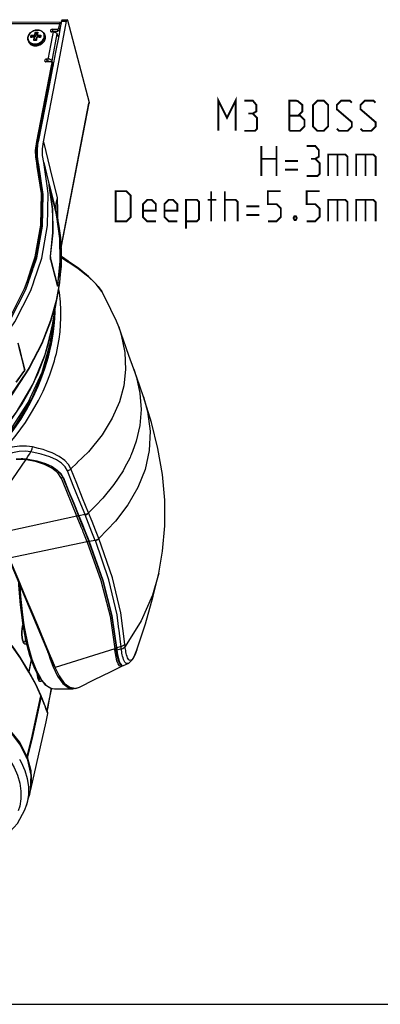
# Model space of a CAD drawing. Extents: x 0 to 420, y 0 to 297.
# Tile 22 of 42: x 243 to 281, y 0 to 104. Entities that reach past the tile are written whole.
import ezdxf

# ---------------------------------------------------------------- set-up
doc = ezdxf.new("R2010")
doc.units = 0
doc.header["$LTSCALE"] = 23.1
doc.layers.get('0').update_dxf_attribs({"linetype": 'CONTINUOUS'})
doc.layers.add('02___PRT_ALL_AXES', color=7, linetype='CONTINUOUS')

msp = doc.modelspace()

# ---------------------------------------------------------------- linework, layer by layer
at = {"color": 7, "linetype": 'CONTINUOUS'}
for p, q in [((247.139, 104.362), (247.681, 104.362)), ((246.954, 104.082), (240.059, 104.087)), ((246.873, 103.931), (240.179, 103.935)), ((246.089, 103.355), (246.593, 103.354)), ((246.17, 103.156), (246.089, 103.355)), ((246.591, 98.922), (247.613, 104.21)), ((246.593, 103.354), (246.674, 103.156)), ((246.789, 103.498), (246.873, 103.931)), ((246.789, 103.498), (246.87, 103.3)), ((246.953, 103.732), (246.87, 103.3)), ((246.9, 104.026), (246.873, 103.931)), ((246.978, 103.727), (246.894, 103.295)), ((246.974, 104.074), (246.954, 104.082)), ((247.009, 104.02), (246.974, 104.074)), ((247.033, 104.016), (246.978, 103.727)), ((247.043, 104.065), (247.033, 104.016)), ((247.071, 104.211), (247.043, 104.065)), ((247.071, 104.211), (247.613, 104.21)), ((247.72, 104.301), (249.987, 95.571)), ((243.847, 102.711), (243.919, 102.533)), ((243.919, 102.533), (243.911, 102.493)), ((244.306, 102.532), (243.919, 102.533)), ((244.116, 102.5), (244.181, 102.5)), ((244.161, 102.731), (244.225, 102.731)), ((244.17, 102.445), (244.181, 102.5)), ((244.181, 102.5), (244.261, 102.302)), ((244.236, 102.786), (244.225, 102.731)), ((244.225, 102.731), (244.306, 102.532)), ((244.261, 102.302), (244.232, 102.151)), ((244.297, 103.043), (244.37, 102.864)), ((244.37, 102.864), (244.306, 102.532)), ((244.521, 102.864), (244.37, 102.864)), ((244.439, 102.445), (244.449, 102.5)), ((244.513, 102.5), (244.449, 102.5)), ((244.505, 102.786), (244.494, 102.731)), ((244.494, 102.731), (244.574, 102.532)), ((244.558, 102.731), (244.494, 102.731)), ((244.514, 103.268), (244.524, 103.269)), ((244.853, 102.532), (244.574, 102.532)), ((245.168, 102.223), (245.225, 102.328)), ((245.301, 102.706), (245.301, 102.706)), ((245.334, 102.594), (245.329, 102.615)), ((246.032, 102.187), (246.202, 103.066)), ((246.17, 103.066), (246.034, 103.066)), ((246.092, 103.141), (246.098, 103.127)), ((246.094, 103.142), (246.17, 103.156)), ((246.098, 103.127), (246.11, 103.097)), ((246.11, 103.097), (246.122, 103.066)), ((246.14, 100.394), (246.618, 102.867)), ((246.17, 103.156), (246.202, 103.156)), ((246.202, 103.066), (246.17, 103.066)), ((246.202, 103.156), (246.674, 103.156)), ((246.202, 103.066), (246.336, 103.051)), ((246.237, 103.15), (246.262, 103.091)), ((246.262, 103.091), (246.272, 103.065)), ((246.336, 103.051), (246.463, 103.008)), ((246.702, 102.302), (246.503, 101.27)), ((246.749, 102.545), (246.618, 102.867)), ((246.805, 102.831), (246.702, 102.302)), ((246.86, 103.12), (246.805, 102.831)), ((246.894, 103.295), (246.86, 103.12)), ((243.528, 102.144), (243.528, 102.144)), ((244.183, 101.589), (244.066, 101.611)), ((244.305, 101.581), (244.183, 101.589)), ((245.052, 102.173), (245.122, 102.269)), ((245.211, 102.051), (245.133, 101.951)), ((245.748, 100.717), (245.99, 101.971)), ((245.99, 101.971), (246.028, 102.165)), ((246.028, 102.165), (246.032, 102.187)), ((246.503, 101.27), (246.434, 100.915)), ((245.645, 100.184), (245.706, 100.501)), ((245.706, 100.501), (245.743, 100.695)), ((245.743, 100.695), (245.748, 100.717)), ((246.061, 99.985), (246.14, 100.394)), ((246.434, 100.915), (246.219, 99.8)), ((244.46, 91.457), (245.976, 99.302)), ((244.575, 91.435), (246.09, 99.28)), ((245.557, 99.895), (245.421, 99.896)), ((245.477, 100.184), (245.557, 99.985)), ((245.645, 100.184), (245.477, 100.184)), ((245.482, 99.971), (245.557, 99.985)), ((245.557, 99.985), (245.725, 99.985)), ((245.922, 99.895), (245.557, 99.895)), ((246.117, 99.274), (245.679, 97.004)), ((245.725, 99.985), (245.762, 99.895)), ((245.984, 99.884), (245.922, 99.895)), ((245.976, 99.302), (246.006, 99.46)), ((246.006, 99.46), (246.04, 99.637)), ((246.04, 99.637), (246.062, 99.751)), ((246.119, 99.842), (246.061, 99.985)), ((246.062, 99.751), (246.119, 99.611)), ((246.08, 99.758), (246.137, 99.618)), ((246.09, 99.28), (246.121, 99.438)), ((246.104, 99.349), (246.134, 99.361)), ((246.145, 99.42), (246.117, 99.274)), ((246.192, 99.662), (246.119, 99.842)), ((246.119, 99.611), (246.143, 99.552)), ((246.121, 99.438), (246.134, 99.507)), ((246.134, 99.507), (246.143, 99.552)), ((246.165, 99.521), (246.134, 99.507)), ((246.148, 99.433), (246.145, 99.42)), ((246.17, 99.545), (246.148, 99.433)), ((246.182, 99.61), (246.17, 99.545)), ((246.196, 99.68), (246.182, 99.61)), ((246.216, 99.786), (246.196, 99.68)), ((246.219, 99.8), (246.216, 99.786)), ((245.144, 91.431), (246.591, 98.922)), ((245.642, 96.816), (244.602, 91.43)), ((245.679, 97.004), (245.642, 96.816)), ((247.025, 80.243), (249.973, 95.501)), ((247.027, 80.165), (249.989, 95.498)), ((249.973, 95.501), (249.987, 95.571)), ((244.384, 90.996), (244.407, 91.182)), ((244.407, 91.182), (244.41, 91.197)), ((244.407, 91.182), (244.487, 90.984)), ((244.41, 91.197), (244.46, 91.457)), ((244.487, 90.984), (244.524, 91.174)), ((244.524, 91.174), (244.575, 91.435)), ((244.545, 90.976), (244.602, 91.43)), ((244.457, 89.056), (244.443, 89.153)), ((244.474, 88.947), (244.457, 89.056)), ((244.499, 88.786), (244.474, 88.947)), ((244.505, 89.062), (244.489, 89.16)), ((244.494, 89.026), (244.523, 88.954)), ((244.934, 85.948), (244.499, 88.786)), ((244.523, 88.954), (244.505, 89.062)), ((244.548, 88.794), (244.523, 88.954)), ((244.992, 85.956), (244.548, 88.794)), ((244.653, 88.973), (244.637, 89.083)), ((245.546, 86.75), (245.177, 89.243)), ((245.754, 86.875), (245.754, 86.878)), ((245.773, 86.783), (245.767, 86.808)), ((245.774, 86.773), (245.773, 86.783)), ((245.776, 86.773), (245.783, 86.741)), ((245.781, 86.774), (246.485, 83.927)), ((244.938, 85.923), (244.934, 85.948)), ((244.997, 85.921), (244.992, 85.956)), ((245.01, 85.838), (244.997, 85.921)), ((245.009, 85.683), (245.01, 85.838)), ((245.009, 85.648), (245.009, 85.683)), ((246.442, 84.365), (246.444, 84.354)), ((246.444, 84.354), (246.451, 84.3)), ((246.449, 84.355), (246.449, 84.354)), ((246.451, 84.3), (246.51, 83.874)), ((246.518, 83.819), (246.509, 83.874)), ((246.51, 83.874), (246.516, 83.831)), ((246.522, 83.768), (246.543, 83.674)), ((246.543, 83.674), (246.561, 83.591)), ((246.576, 83.46), (246.551, 83.632)), ((246.58, 83.461), (246.561, 83.591)), ((246.649, 83.823), (246.652, 83.634)), ((246.652, 83.634), (246.654, 83.471)), ((246.139, 83.364), (246.137, 83.441)), ((246.654, 83.471), (246.661, 82.996)), ((247, 80.43), (247.023, 80.06)), ((245.888, 78.994), (245.897, 78.994)), ((245.891, 79.238), (245.896, 79.238)), ((245.896, 79.238), (245.905, 79.238)), ((245.897, 78.935), (246.591, 76.24)), ((245.905, 79.238), (245.9, 79.198)), ((245.9, 79.025), (245.906, 78.994)), ((245.905, 79.238), (245.909, 79.275)), ((245.906, 78.994), (245.92, 78.941)), ((247.748, 78.705), (247.783, 78.682)), ((247.788, 78.768), (247.788, 78.768)), ((247.825, 78.742), (247.788, 78.768)), ((243.407, 76.627), (243.86, 77.963)), ((243.56, 76.572), (243.991, 77.922)), ((243.565, 76.574), (244.013, 77.88)), ((243.86, 77.963), (243.926, 78.158)), ((243.991, 77.922), (244.053, 78.115)), ((244.013, 77.88), (244.022, 77.908)), ((244.022, 77.908), (244.04, 77.958)), ((244.04, 77.958), (244.089, 78.103)), ((243.499, 76.381), (243.549, 76.527)), ((243.499, 76.381), (243.545, 76.524)), ((243.545, 76.524), (243.56, 76.572)), ((243.549, 76.527), (243.565, 76.574)), ((244.116, 76.589), (244.119, 76.598)), ((246.591, 76.24), (246.601, 76.199)), ((246.612, 76.215), (246.597, 76.215)), ((246.601, 76.199), (246.605, 76.184)), ((246.605, 76.184), (246.607, 76.176)), ((246.621, 76.215), (246.612, 76.215)), ((246.639, 76.184), (246.612, 76.184)), ((246.637, 76.185), (246.64, 76.184)), ((246.664, 76.227), (246.671, 76.26)), ((246.682, 76.219), (246.667, 76.153)), ((246.671, 76.219), (246.682, 76.219)), ((246.682, 76.219), (246.686, 76.259)), ((246.757, 75.759), (246.819, 76.2)), ((246.803, 76.236), (246.783, 76.125)), ((246.129, 72.014), (246.757, 75.76)), ((246.607, 76.176), (246.612, 76.156)), ((246.648, 76.117), (246.639, 76.113)), ((246.667, 76.153), (246.648, 76.117)), ((246.776, 76.088), (246.717, 75.766)), ((246.779, 75.763), (246.767, 75.83)), ((246.783, 76.125), (246.776, 76.088)), ((251.332, 75.556), (251.334, 75.553)), ((245.71, 70.329), (246.129, 72.014)), ((245.765, 70.308), (246.129, 72.014)), ((245.963, 70.356), (246.134, 72.013)), ((246.134, 72.013), (246.143, 72.098)), ((246.296, 71.997), (246.316, 72.198)), ((246.041, 70.347), (246.228, 72.003)), ((253.135, 71.824), (253.136, 71.822)), ((245.751, 70.243), (245.765, 70.308)), ((245.894, 70.397), (245.791, 70.653)), ((245.963, 70.356), (245.81, 70.732)), ((245.904, 70.373), (245.894, 70.397)), ((245.911, 70.356), (245.904, 70.373)), ((245.918, 70.338), (245.911, 70.356)), ((245.911, 70.356), (245.946, 70.356)), ((245.911, 70.145), (245.924, 70.193)), ((245.922, 70.328), (245.918, 70.338)), ((245.932, 70.305), (245.922, 70.328)), ((245.924, 70.193), (245.934, 70.229)), ((245.935, 70.298), (245.932, 70.305)), ((245.934, 70.229), (245.946, 70.27)), ((245.938, 70.289), (245.935, 70.298)), ((245.946, 70.27), (245.938, 70.289)), ((245.946, 70.356), (245.963, 70.356)), ((246.009, 70.119), (246.019, 70.154)), ((246.019, 70.154), (246.028, 70.235)), ((246.028, 70.235), (246.031, 70.26)), ((246.031, 70.26), (246.041, 70.347)), ((246.04, 70.218), (246.046, 70.25)), ((246.046, 70.25), (246.063, 70.337)), ((246.063, 70.337), (246.08, 70.427)), ((246.369, 68.398), (246.412, 68.564)), ((242.272, 65.955), (243.079, 67.062)), ((242.288, 65.943), (243.084, 67.042)), ((243.065, 67.042), (243.084, 67.042)), ((243.091, 67.056), (243.084, 67.042)), ((243.145, 67.334), (243.163, 67.334)), ((254.744, 67.304), (254.744, 67.304)), ((255.769, 64.375), (255.769, 64.375)), ((244.611, 58.923), (243.996, 59.082)), ((254.596, 58.603), (254.506, 58.362)), ((242.964, 57.849), (243.329, 57.825)), ((243.308, 57.716), (243.273, 57.723)), ((243.329, 57.825), (243.349, 57.824)), ((248.728, 57.404), (248.058, 56.752)), ((248.741, 57.416), (248.728, 57.404)), ((254.341, 57.971), (253.753, 56.848)), ((254.407, 58.098), (254.341, 57.971)), ((254.433, 58.168), (254.407, 58.098)), ((254.464, 58.25), (254.433, 58.168)), ((254.502, 58.351), (254.464, 58.25)), ((254.506, 58.362), (254.502, 58.351)), ((247.062, 55.726), (247.052, 55.749)), ((247.166, 55.471), (247.062, 55.726)), ((248.697, 51.723), (247.166, 55.471)), ((247.176, 55.863), (247.185, 55.872)), ((247.23, 55.795), (247.239, 55.773)), ((247.271, 55.785), (247.23, 55.795)), ((247.256, 55.81), (247.271, 55.785)), ((250.695, 52.87), (249.94, 52.09)), ((248.697, 51.723), (240.403, 49.934)), ((248.704, 51.705), (248.697, 51.723)), ((248.816, 51.84), (248.835, 51.858)), ((248.87, 51.772), (248.878, 51.753)), ((248.91, 51.766), (248.87, 51.772)), ((248.902, 51.785), (248.91, 51.766)), ((249.566, 51.899), (248.91, 51.766)), ((249.572, 51.883), (249.566, 51.899)), ((249.94, 52.09), (249.934, 52.106)), ((249.315, 50.204), (249.17, 50.561)), ((249.38, 50.044), (249.315, 50.204)), ((249.48, 50.271), (249.545, 50.111)), ((249.442, 49.892), (249.38, 50.044)), ((249.799, 49.007), (249.442, 49.892)), ((249.916, 49.122), (249.936, 49.14)), ((250.009, 49.051), (249.968, 49.061)), ((249.971, 49.054), (249.976, 49.039)), ((250.012, 49.044), (249.971, 49.054)), ((250, 49.074), (250.003, 49.067)), ((250.003, 49.067), (250.009, 49.051)), ((250.651, 49.172), (250.009, 49.051)), ((249.799, 49.007), (241.51, 47.305)), ((249.799, 49.007), (249.803, 48.995)), ((249.976, 49.039), (249.978, 49.032)), ((257.386, 45.705), (257.385, 45.702)), ((242.92, 40.43), (242.926, 40.388)), ((253.161, 39.813), (253.131, 40.05)), ((253.181, 39.652), (253.161, 39.813)), ((253.333, 38.432), (253.181, 39.652)), ((242.988, 38.444), (242.941, 38.595)), ((243.007, 38.382), (242.988, 38.444)), ((243.001, 38.448), (243.049, 38.354)), ((243.042, 38.318), (243.007, 38.382)), ((243.049, 38.354), (243.068, 38.332)), ((243.062, 38.351), (243.054, 38.348)), ((245.106, 38.542), (245.929, 36.585)), ((252.729, 37.687), (246.396, 35.715)), ((252.741, 37.574), (252.781, 37.627)), ((252.781, 37.627), (252.787, 37.635)), ((252.787, 37.635), (252.821, 37.68)), ((252.821, 37.68), (252.861, 37.733)), ((252.852, 37.824), (252.849, 37.861)), ((252.856, 37.788), (252.852, 37.824)), ((252.859, 37.751), (252.856, 37.788)), ((252.86, 37.745), (252.859, 37.751)), ((252.859, 37.751), (252.876, 37.751)), ((252.875, 37.612), (252.861, 37.733)), ((252.883, 37.545), (252.875, 37.612)), ((252.876, 37.814), (252.886, 37.713)), ((252.924, 37.8), (252.876, 37.814)), ((252.886, 37.713), (252.896, 37.614)), ((252.896, 37.614), (252.9, 37.581)), ((252.921, 37.608), (252.896, 37.614)), ((252.9, 37.581), (252.904, 37.547)), ((252.921, 37.821), (252.924, 37.8)), ((252.944, 37.601), (252.921, 37.608)), ((253.396, 37.927), (252.924, 37.8)), ((252.924, 37.8), (252.934, 37.7)), ((252.934, 37.7), (252.944, 37.601)), ((252.944, 37.601), (252.948, 37.567)), ((253.42, 37.665), (252.952, 37.534)), ((253.396, 37.927), (253.333, 38.432)), ((255.065, 37.574), (255.065, 37.572)), ((243.842, 36.555), (243.599, 35.296)), ((246.014, 36.62), (246.396, 35.715)), ((252.896, 37.437), (252.883, 37.545)), ((252.904, 37.547), (252.907, 37.527)), ((252.952, 37.534), (252.904, 37.547)), ((252.948, 37.567), (252.95, 37.552)), ((252.95, 37.552), (252.952, 37.534)), ((243.625, 35.248), (243.865, 36.491)), ((253.385, 35.949), (253.41, 35.921)), ((253.468, 35.828), (253.387, 35.804)), ((253.41, 35.921), (253.49, 35.891)), ((253.459, 35.913), (253.537, 35.885)), ((253.513, 35.863), (253.468, 35.828)), ((253.54, 35.885), (253.513, 35.863)), ((253.537, 35.885), (253.655, 35.906)), ((254.141, 36.138), (254.14, 36.138)), ((244.597, 34.474), (244.551, 34.624)), ((244.616, 34.412), (244.597, 34.474)), ((244.611, 34.478), (244.662, 34.38)), ((244.713, 34.62), (244.742, 34.585)), ((244.742, 34.585), (244.825, 34.484)), ((244.791, 34.525), (244.769, 34.473)), ((244.651, 34.349), (244.616, 34.412)), ((244.662, 34.38), (244.677, 34.363)), ((245.971, 33.398), (245.968, 33.383)), ((246.056, 33.483), (246.06, 33.485)), ((246.334, 33.443), (246.345, 33.443)), ((246.338, 33.443), (248.273, 33.442)), ((248.273, 33.442), (248.275, 33.442)), ((248.275, 33.442), (248.978, 33.614)), ((248.975, 33.613), (248.978, 33.614)), ((244.876, 32.703), (244.849, 32.761)), ((244.877, 32.747), (244.87, 32.771)), ((244.876, 32.734), (244.877, 32.747)), ((244.876, 32.734), (244.894, 32.712)), ((244.876, 32.703), (244.876, 32.734)), ((244.894, 32.712), (244.9, 32.644)), ((245.968, 33.383), (245.962, 33.353)), ((245.972, 33.351), (245.972, 33.351)), ((245.545, 31.002), (245.486, 31.159)), ((245.507, 31.185), (245.499, 31.181)), ((245.588, 30.887), (245.545, 31.002)), ((245.562, 31.089), (245.561, 31.089)), ((245.562, 31.087), (245.562, 31.089)), ((245.566, 31.073), (245.562, 31.087)), ((245.569, 31.203), (245.577, 31.25)), ((245.576, 31.25), (245.577, 31.25)), ((245.577, 31.25), (245.582, 31.281)), ((245.613, 30.822), (245.613, 30.822)), ((243.317, 26.218), (243.305, 26.241)), ((243.325, 26.201), (243.317, 26.218)), ((243.323, 26.25), (243.424, 26.25)), ((243.336, 26.178), (243.325, 26.201)), ((243.424, 26.19), (243.347, 26.19)), ((243.424, 26.25), (243.401, 26.291)), ((243.448, 26.19), (243.424, 26.19)), ((243.46, 26.241), (243.448, 26.19)), ((242.6, 25.995), (242.653, 25.903)), ((243.678, 22.272), (243.719, 22.458)), ((243.698, 22.266), (243.754, 22.45)), ((243.719, 22.458), (243.77, 22.682)), ((243.754, 22.45), (243.793, 22.682)), ((243.77, 22.682), (243.789, 22.764)), ((243.789, 22.764), (243.789, 22.781)), ((243.793, 22.682), (243.808, 22.769)), ((243.354, 21.122), (243.354, 21.12)), ((0, 0), (420, 0))]:
    msp.add_line(p, q, dxfattribs=at)
for points in [[(246.089, 103.355), (246.014, 103.34), (245.948, 103.3), (245.904, 103.243), (245.892, 103.178), (245.9, 103.145)], [(246.593, 103.354), (246.66, 103.365), (246.72, 103.396), (246.745, 103.421)], [(246.745, 103.421), (246.766, 103.443), (246.789, 103.498)], [(246.954, 104.082), (246.936, 104.076), (246.9, 104.026)], [(247.071, 104.211), (247.096, 104.306), (247.125, 104.356), (247.139, 104.362)], [(247.681, 104.362), (247.667, 104.356), (247.638, 104.305), (247.613, 104.21)], [(247.72, 104.301), (247.696, 104.354), (247.681, 104.362)], [(243.528, 102.144), (243.496, 102.247), (243.483, 102.356), (243.489, 102.468), (243.514, 102.58), (243.557, 102.692), (243.618, 102.799), (243.696, 102.899), (243.788, 102.991), (243.893, 103.072), (244.009, 103.141), (244.132, 103.196), (244.261, 103.236), (244.392, 103.261), (244.514, 103.268)], [(244.514, 103.26), (244.45, 103.258), (244.375, 103.251), (244.289, 103.236), (244.194, 103.211), (244.091, 103.173), (243.982, 103.119), (243.875, 103.051), (243.778, 102.971), (243.694, 102.882), (243.624, 102.787), (243.569, 102.685), (243.531, 102.581), (243.511, 102.475), (243.508, 102.371), (243.524, 102.27), (243.557, 102.174), (243.607, 102.085), (243.671, 102.008), (243.737, 101.95)], [(243.802, 102.481), (243.807, 102.511), (243.813, 102.54), (243.818, 102.569), (243.823, 102.598), (243.829, 102.627), (243.835, 102.656), (243.841, 102.684), (243.847, 102.711)], [(244.116, 102.5), (244.089, 102.5), (244.062, 102.5), (244.035, 102.499), (244.008, 102.498), (243.983, 102.497), (243.959, 102.496), (243.935, 102.494), (243.91, 102.493), (243.883, 102.49), (243.856, 102.487), (243.828, 102.484), (243.802, 102.481)], [(243.847, 102.711), (243.873, 102.715), (243.9, 102.718), (243.928, 102.721), (243.955, 102.723), (243.98, 102.725), (244.004, 102.727), (244.028, 102.728), (244.053, 102.729), (244.08, 102.73), (244.107, 102.731), (244.134, 102.731), (244.161, 102.731)], [(244.116, 102.5), (244.14, 102.47), (244.17, 102.445)], [(244.124, 102.149), (244.129, 102.188), (244.134, 102.226), (244.139, 102.263), (244.145, 102.3), (244.151, 102.337), (244.157, 102.374), (244.163, 102.41), (244.17, 102.445)], [(244.236, 102.786), (244.196, 102.761), (244.161, 102.731)], [(244.236, 102.786), (244.243, 102.821), (244.25, 102.855), (244.257, 102.889), (244.265, 102.922), (244.273, 102.953), (244.281, 102.984), (244.289, 103.014), (244.297, 103.043)], [(244.297, 103.043), (244.341, 103.044), (244.386, 103.045), (244.431, 103.045)], [(244.439, 102.445), (244.432, 102.41), (244.426, 102.374), (244.419, 102.337), (244.413, 102.3), (244.408, 102.263), (244.403, 102.225), (244.398, 102.188), (244.393, 102.149)], [(244.431, 103.045), (244.476, 103.045), (244.521, 103.044), (244.566, 103.043)], [(244.513, 102.5), (244.479, 102.47), (244.439, 102.445)], [(244.566, 103.043), (244.558, 103.013), (244.549, 102.984), (244.541, 102.953), (244.534, 102.922), (244.526, 102.889), (244.519, 102.855), (244.511, 102.821), (244.505, 102.786)], [(244.505, 102.786), (244.535, 102.761), (244.558, 102.731)], [(244.844, 102.48), (244.815, 102.484), (244.785, 102.487), (244.755, 102.49), (244.726, 102.492), (244.7, 102.494), (244.674, 102.496), (244.648, 102.497), (244.623, 102.498), (244.596, 102.499), (244.568, 102.5), (244.54, 102.5), (244.513, 102.5)], [(245.214, 102.475), (245.235, 102.58), (245.237, 102.685), (245.222, 102.786), (245.189, 102.882), (245.139, 102.97), (245.075, 103.047), (245.007, 103.107), (244.939, 103.152), (244.873, 103.187), (244.811, 103.212), (244.752, 103.23), (244.695, 103.243), (244.641, 103.252), (244.593, 103.257), (244.55, 103.26), (244.514, 103.26)], [(244.524, 103.269), (244.646, 103.261), (244.763, 103.239), (244.873, 103.202), (244.974, 103.152), (245.063, 103.089), (245.139, 103.016), (245.2, 102.932), (245.247, 102.841)], [(244.558, 102.731), (244.585, 102.731), (244.613, 102.73), (244.641, 102.73), (244.668, 102.729), (244.693, 102.728), (244.719, 102.726), (244.745, 102.725), (244.771, 102.723), (244.8, 102.72), (244.83, 102.717), (244.859, 102.714), (244.888, 102.711)], [(244.888, 102.711), (244.882, 102.683), (244.877, 102.655), (244.871, 102.626), (244.865, 102.598), (244.86, 102.569), (244.854, 102.539), (244.849, 102.51), (244.844, 102.48)], [(245.122, 102.269), (245.177, 102.37), (245.214, 102.475)], [(245.301, 102.706), (245.333, 102.603), (245.346, 102.494), (245.34, 102.382), (245.315, 102.27), (245.272, 102.158), (245.211, 102.051)], [(245.225, 102.328), (245.265, 102.437), (245.286, 102.547), (245.289, 102.656), (245.272, 102.762), (245.247, 102.841)], [(245.245, 102.124), (245.274, 102.181), (245.299, 102.239), (245.318, 102.298), (245.332, 102.357), (245.341, 102.416), (245.344, 102.475), (245.343, 102.52)], [(245.329, 102.615), (245.322, 102.646), (245.304, 102.7), (245.301, 102.706)], [(245.343, 102.52), (245.342, 102.533), (245.335, 102.59), (245.334, 102.594)], [(245.9, 103.145), (245.913, 103.121), (245.964, 103.081), (246.034, 103.066)], [(246.006, 103.072), (246.028, 103.102), (246.094, 103.142)], [(246.463, 103.008), (246.562, 102.943), (246.618, 102.867)], [(246.801, 103.198), (246.74, 103.167), (246.674, 103.156)], [(246.87, 103.3), (246.846, 103.245), (246.801, 103.198)], [(243.528, 102.144), (243.536, 102.123), (243.589, 102.031), (243.655, 101.951), (243.702, 101.91)], [(244.066, 101.611), (243.956, 101.648), (243.855, 101.698), (243.766, 101.761), (243.69, 101.834), (243.629, 101.918), (243.582, 102.009)], [(243.582, 102.009), (243.603, 101.964), (243.631, 101.914), (243.665, 101.867), (243.702, 101.823), (243.745, 101.783), (243.791, 101.745), (243.842, 101.712), (243.896, 101.682), (243.953, 101.657), (244.013, 101.635), (244.077, 101.618), (244.144, 101.605), (244.216, 101.597), (244.294, 101.594)], [(243.702, 101.91), (243.726, 101.889), (243.797, 101.841), (243.865, 101.806), (243.93, 101.78), (243.992, 101.76), (244.051, 101.747), (244.107, 101.737), (244.158, 101.732), (244.203, 101.729), (244.24, 101.729)], [(243.737, 101.95), (243.738, 101.949), (243.806, 101.903)], [(243.806, 101.903), (243.872, 101.869), (243.935, 101.844), (243.994, 101.826), (244.051, 101.813)], [(244.051, 101.813), (244.104, 101.804), (244.153, 101.798), (244.196, 101.796), (244.231, 101.795)], [(244.258, 102.151), (244.213, 102.151), (244.169, 102.15), (244.124, 102.149)], [(244.231, 101.795), (244.296, 101.797), (244.371, 101.805), (244.456, 101.82), (244.551, 101.845), (244.654, 101.883), (244.763, 101.937), (244.871, 102.005), (244.968, 102.085), (245.052, 102.173)], [(244.24, 101.729), (244.307, 101.731), (244.385, 101.739), (244.474, 101.754), (244.573, 101.781), (244.681, 101.82), (244.794, 101.876), (244.906, 101.947), (245.007, 102.03), (245.095, 102.123), (245.168, 102.223)], [(244.393, 102.149), (244.348, 102.15), (244.303, 102.151), (244.258, 102.151)], [(244.294, 101.594), (244.373, 101.597), (244.449, 101.605), (244.521, 101.618), (244.591, 101.635), (244.66, 101.656), (244.727, 101.682), (244.792, 101.711), (244.856, 101.745), (244.917, 101.782), (244.975, 101.823), (245.03, 101.866), (245.081, 101.913), (245.128, 101.963)], [(245.133, 101.951), (245.041, 101.859), (244.936, 101.778), (244.82, 101.709), (244.697, 101.654), (244.568, 101.614), (244.437, 101.589), (244.305, 101.581)], [(245.128, 101.963), (245.172, 102.015), (245.211, 102.068), (245.245, 102.124)], [(245.477, 100.184), (245.401, 100.17), (245.335, 100.13), (245.291, 100.072), (245.279, 100.008), (245.287, 99.974)], [(245.287, 99.974), (245.3, 99.95), (245.351, 99.91), (245.421, 99.896)], [(245.393, 99.901), (245.415, 99.931), (245.482, 99.971)], [(246.061, 99.985), (246.005, 100.061), (245.906, 100.125), (245.779, 100.168), (245.645, 100.184)], [(246.057, 99.817), (246.033, 99.853), (245.984, 99.884)], [(246.062, 99.751), (246.06, 99.806), (246.057, 99.817)], [(246.137, 99.618), (246.141, 99.608), (246.143, 99.552)], [(249.987, 95.571), (249.992, 95.517), (249.989, 95.498)], [(244.443, 89.153), (244.334, 89.813), (244.322, 90.493), (244.384, 90.996)], [(244.489, 89.16), (244.414, 89.614), (244.402, 90.294), (244.487, 90.984)], [(244.637, 89.083), (244.514, 89.847), (244.502, 90.633), (244.545, 90.976)], [(245.177, 89.243), (245.063, 89.954), (245.052, 90.69), (245.144, 91.431)], [(245.144, 91.431), (245.877, 88.466), (246.614, 85.486)], [(244.089, 78.103), (244.436, 79.114), (245.05, 82.494), (245.117, 85.838), (244.653, 88.973)], [(245.177, 89.243), (245.625, 87.43), (245.761, 86.879)], [(244.119, 76.598), (244.973, 79.09), (245.598, 82.535), (245.666, 85.942), (245.546, 86.75)], [(245.754, 86.878), (245.757, 86.87), (245.768, 86.829)], [(245.767, 86.808), (245.76, 86.845), (245.754, 86.875)], [(246.137, 83.441), (246.123, 84.332), (245.774, 86.773)], [(245.909, 79.275), (246.173, 81.78), (246.132, 84.293), (245.783, 86.741)], [(246.497, 83.872), (246.258, 84.839), (246.019, 85.806), (245.787, 86.742)], [(243.926, 78.158), (244.287, 79.224), (244.886, 82.592), (244.938, 85.923)], [(244.053, 78.115), (244.455, 79.374), (244.987, 82.625), (245.009, 85.648)], [(246.614, 85.486), (246.474, 84.924), (246.442, 84.365)], [(246.614, 85.487), (246.479, 84.883), (246.449, 84.355)], [(246.614, 85.486), (246.645, 84.101), (246.649, 83.823)], [(246.509, 83.874), (246.455, 84.219), (246.449, 84.355)], [(246.485, 83.927), (246.502, 83.857), (246.522, 83.768)], [(246.551, 83.632), (246.543, 83.67), (246.534, 83.713), (246.523, 83.758), (246.513, 83.802), (246.504, 83.841), (246.497, 83.872)], [(245.896, 79.276), (246.164, 81.82), (246.139, 83.364)], [(246.671, 76.26), (246.934, 78.758), (246.894, 81.227), (246.576, 83.46)], [(246.686, 76.259), (246.945, 78.717), (246.904, 81.184), (246.58, 83.461)], [(246.819, 76.2), (246.915, 76.875), (247.029, 80.216), (246.599, 83.464)], [(246.6, 83.459), (246.791, 82.46), (246.951, 81.239), (247, 80.43)], [(247.023, 80.06), (247.038, 79.826), (247.016, 78.239), (246.93, 77.337)], [(245.897, 78.935), (245.886, 79.004), (245.882, 79.093), (245.886, 79.189), (245.896, 79.276)], [(245.9, 79.198), (245.896, 79.153), (245.895, 79.107), (245.897, 79.063), (245.9, 79.025)], [(245.92, 78.941), (246.145, 78.066), (246.384, 77.139), (246.621, 76.215)], [(246.994, 79.199), (247.183, 79.069), (247.748, 78.705)], [(247.788, 78.768), (247.08, 79.248), (246.998, 79.31)], [(247.788, 78.768), (247.796, 78.752), (247.783, 78.682)], [(247.783, 78.682), (248.844, 77.975), (249.726, 77.298), (250.432, 76.659), (250.969, 76.068), (251.332, 75.556)], [(251.332, 75.556), (250.759, 76.327), (249.948, 77.142), (248.904, 77.992), (247.825, 78.742)], [(246.93, 77.337), (246.851, 76.497), (246.803, 76.236)], [(239.695, 69.702), (241.624, 72.499), (243.287, 75.761), (243.499, 76.381)], [(240.094, 69.427), (242.109, 72.35), (243.803, 75.674), (244.116, 76.589)], [(241.291, 72.312), (241.508, 72.629), (243.155, 75.882), (243.407, 76.627)], [(246.621, 76.215), (246.629, 76.195), (246.637, 76.185)], [(246.64, 76.184), (246.647, 76.187), (246.652, 76.196)], [(246.652, 76.196), (246.656, 76.202), (246.664, 76.227)], [(246.757, 75.759), (246.508, 74.499), (245.916, 72.379), (244.993, 70.006), (243.651, 67.411), (241.778, 64.617), (239.932, 62.463)], [(246.717, 75.766), (246.503, 74.59), (245.911, 72.468), (244.986, 70.092), (243.643, 67.495), (243.268, 66.936)], [(246.412, 68.564), (246.522, 68.988), (246.686, 69.749), (246.816, 70.508), (246.914, 71.278), (246.975, 72.022), (247.004, 72.757), (246.999, 73.561), (246.948, 74.451), (246.837, 75.435), (246.779, 75.763)], [(246.639, 76.113), (246.628, 76.119), (246.612, 76.156)], [(253.136, 71.823), (252.916, 72.406), (251.717, 74.898), (251.334, 75.553)], [(246.228, 72.003), (246.36, 73.166), (246.351, 73.339)], [(246.316, 72.198), (246.357, 72.753), (246.381, 73.342), (246.383, 73.527)], [(246.08, 70.427), (246.177, 71.017), (246.256, 71.613), (246.296, 71.997)], [(253.136, 71.822), (253.416, 70.944), (253.795, 69.074), (253.873, 67.291), (253.675, 65.565), (253.209, 63.856), (252.453, 62.126), (251.371, 60.36), (249.917, 58.557), (248.741, 57.416)], [(254.744, 67.304), (254.218, 68.779), (253.644, 70.392), (253.135, 71.824)], [(240.018, 59.904), (240.644, 60.601), (241.821, 62.105), (242.875, 63.662), (243.8, 65.264), (244.59, 66.9), (245.241, 68.56), (245.751, 70.243)], [(240.047, 59.895), (240.11, 59.958), (242.306, 62.773), (244.063, 65.761), (245.345, 68.861), (245.71, 70.329)], [(240.176, 58.84), (242.178, 61.346), (243.908, 64.189), (245.196, 67.143), (246.009, 70.119)], [(240.369, 59.369), (241.535, 60.712), (243.536, 63.776), (245.017, 66.985), (245.911, 70.145)], [(240.376, 58.84), (241.15, 59.765), (242.015, 60.925), (242.734, 61.999), (243.335, 62.995), (243.836, 63.913), (244.251, 64.753), (244.598, 65.523), (244.889, 66.233), (245.133, 66.886), (245.339, 67.487), (245.514, 68.051), (245.682, 68.644), (245.835, 69.247), (245.967, 69.84), (246.04, 70.218)], [(243.145, 67.305), (242.916, 68.229), (242.687, 69.155), (242.46, 70.069)], [(243.163, 67.334), (242.934, 68.257), (242.705, 69.183), (242.48, 70.09)], [(241.046, 58.838), (242.26, 60.317), (243.229, 61.665), (244.006, 62.893), (244.628, 64.004), (245.122, 65.001), (245.519, 65.903), (245.837, 66.718), (246.093, 67.461), (246.321, 68.212), (246.369, 68.398)], [(243.268, 66.936), (241.768, 64.698), (240.947, 63.74)], [(243.079, 67.062), (243.112, 67.126), (243.136, 67.195), (243.148, 67.258), (243.145, 67.305)], [(243.153, 67.202), (243.124, 67.12), (243.091, 67.056)], [(243.163, 67.334), (243.166, 67.278), (243.153, 67.202)], [(254.744, 67.304), (255.017, 66.453), (255.383, 64.763), (255.508, 63.058), (255.38, 61.358), (255.007, 59.699), (254.596, 58.603)], [(255.769, 64.375), (255.417, 65.4), (255.051, 66.439), (254.744, 67.304)], [(255.769, 64.375), (256.197, 62.831), (256.468, 60.758), (256.38, 58.695), (255.934, 56.688), (255.161, 54.767), (254.102, 52.947), (252.782, 51.21), (251.032, 49.363)], [(257.386, 45.705), (257.802, 48.036), (258.049, 50.702), (258.044, 53.421), (257.788, 56.153), (257.304, 58.894), (256.612, 61.665), (255.769, 64.375)], [(243.996, 59.082), (243.339, 59.174), (242.613, 59.172), (241.841, 59.062), (241.046, 58.838)], [(243.817, 58.559), (243.229, 58.616), (242.574, 58.587), (241.871, 58.46), (241.141, 58.232)], [(243.349, 57.824), (243.504, 58.066), (243.66, 58.312), (243.817, 58.559)], [(243.817, 58.56), (243.895, 58.702), (243.957, 58.883), (243.996, 59.082)], [(247.697, 56.553), (247.462, 56.958), (247.08, 57.347), (246.538, 57.71), (245.819, 58.041), (244.913, 58.327), (243.817, 58.559)], [(245.65, 58.6), (245.136, 58.788), (244.611, 58.923)], [(248.058, 56.752), (247.81, 57.202), (247.407, 57.639), (246.836, 58.055), (246.082, 58.442), (245.65, 58.6)], [(239.024, 51.978), (240.484, 53.766), (241.896, 55.681), (243.273, 57.723)], [(242.26, 57.829), (242.773, 57.862), (242.964, 57.849)], [(243.273, 57.723), (242.745, 57.762), (242.265, 57.738)], [(247.052, 55.749), (246.666, 56.339), (246.053, 56.834), (245.261, 57.225), (244.324, 57.519), (243.308, 57.716)], [(243.348, 57.817), (244.435, 57.609), (245.339, 57.329), (246.048, 57.001), (246.586, 56.634), (246.975, 56.234), (247.23, 55.795)], [(243.349, 57.824), (244.46, 57.611), (245.368, 57.331), (246.081, 57), (246.622, 56.631), (247.014, 56.229), (247.256, 55.81)], [(247.697, 56.553), (247.83, 56.598), (247.952, 56.665), (248.058, 56.752)], [(249.566, 51.899), (248.942, 53.453), (248.319, 55.004), (247.697, 56.553)], [(249.934, 52.106), (249.308, 53.658), (248.682, 55.206), (248.058, 56.752)], [(253.753, 56.848), (253.6, 56.556), (252.629, 55.103), (251.438, 53.639), (250.695, 52.87)], [(247.052, 55.749), (247.114, 55.806), (247.176, 55.863)], [(247.239, 55.773), (247.778, 54.45), (248.325, 53.109), (248.87, 51.772)], [(247.271, 55.785), (247.819, 54.442), (248.365, 53.102), (248.902, 51.785)], [(248.694, 51.731), (248.755, 51.785), (248.816, 51.84)], [(249.17, 50.561), (249.075, 50.797), (248.704, 51.705)], [(248.878, 51.753), (249.242, 50.858), (249.48, 50.271)], [(248.91, 51.766), (249.282, 50.851), (249.512, 50.284)], [(249.566, 51.899), (249.702, 51.945), (249.827, 52.016), (249.934, 52.106)], [(249.572, 51.883), (249.709, 51.929), (249.833, 52), (249.94, 52.09)], [(250.651, 49.172), (250.301, 50.061), (249.941, 50.964), (249.572, 51.883)], [(251.024, 49.384), (250.672, 50.271), (250.31, 51.173), (249.94, 52.09)], [(249.512, 50.284), (249.65, 49.944), (250, 49.074)], [(249.545, 50.111), (249.609, 49.953), (249.968, 49.061)], [(249.796, 49.014), (249.856, 49.068), (249.916, 49.122)], [(249.968, 49.061), (249.969, 49.057), (249.971, 49.054)], [(250.009, 49.051), (250.011, 49.048), (250.012, 49.044)], [(250.651, 49.172), (250.789, 49.219), (250.916, 49.291), (251.024, 49.384)], [(250.659, 49.151), (250.655, 49.162), (250.651, 49.172)], [(250.659, 49.151), (250.797, 49.198), (250.924, 49.27), (251.032, 49.363)], [(253.131, 40.05), (252.978, 41.281), (252.085, 45.002), (250.659, 49.151)], [(251.032, 49.363), (251.028, 49.373), (251.024, 49.384)], [(253.802, 38.178), (253.374, 41.506), (252.47, 45.216), (251.032, 49.363)], [(249.803, 48.995), (251.254, 44.909), (251.495, 43.965)], [(249.978, 49.032), (251.421, 44.96), (252.374, 41.225), (252.876, 37.814)], [(250.012, 49.044), (251.463, 44.948), (252.419, 41.212), (252.921, 37.821)], [(241.431, 47.273), (243.162, 43.16), (244.822, 39.214), (245.106, 38.542)], [(241.51, 47.305), (242.43, 45.119), (243.262, 43.144), (244.014, 41.36), (244.695, 39.745), (245.313, 38.28), (245.877, 36.944), (246.014, 36.62)], [(257.385, 45.702), (256.721, 43.367), (255.527, 40.655), (253.823, 37.929)], [(255.065, 37.575), (255.971, 40.339), (256.803, 43.266), (257.385, 45.702)], [(242.508, 44.715), (242.516, 44.439), (242.675, 42.355), (242.92, 40.43)], [(242.649, 44.378), (242.717, 43.272), (242.881, 41.602), (243.049, 40.446)], [(251.495, 43.965), (252.221, 41.132), (252.729, 37.687)], [(242.941, 38.595), (242.892, 38.863), (242.865, 39.166), (242.86, 39.486), (242.879, 39.799), (242.92, 40.085), (242.956, 40.227)], [(242.961, 40.199), (242.935, 40.106), (242.891, 39.836), (242.868, 39.524), (242.87, 39.199), (242.897, 38.892), (242.944, 38.633), (243.001, 38.448)], [(242.926, 40.388), (243.263, 38.59), (243.679, 37.003), (244.166, 35.667), (244.713, 34.62)], [(243.049, 40.446), (243.139, 39.82), (243.495, 38.09), (243.925, 36.576), (244.417, 35.33), (244.831, 34.604)], [(243.246, 38.68), (243.224, 38.592), (243.159, 38.443), (243.094, 38.368)], [(244.849, 32.761), (244.33, 33.896), (243.607, 35.221), (242.702, 36.675), (241.613, 38.253)], [(244.87, 32.771), (244.347, 33.921), (243.601, 35.292), (242.667, 36.794), (241.827, 38.015)], [(243.344, 38.28), (243.263, 38.186), (243.173, 38.17), (243.086, 38.238), (243.042, 38.318)], [(243.094, 38.368), (243.086, 38.359), (243.062, 38.351)], [(252.73, 37.688), (252.735, 37.631), (252.741, 37.575)], [(253.387, 35.804), (253.209, 35.881), (253.066, 36.102), (252.952, 36.413), (252.862, 36.779), (252.793, 37.172), (252.741, 37.575)], [(252.861, 37.733), (252.861, 37.739), (252.86, 37.745)], [(253.396, 37.927), (253.556, 37.979), (253.695, 38.065), (253.802, 38.178)], [(253.42, 37.665), (253.411, 37.749), (253.403, 37.836), (253.396, 37.927)], [(253.42, 37.665), (253.58, 37.72), (253.718, 37.811), (253.823, 37.929)], [(254.14, 36.138), (254.116, 36.127), (254.028, 36.112), (253.946, 36.132), (253.866, 36.188), (253.788, 36.281), (253.716, 36.408), (253.654, 36.557), (253.599, 36.721), (253.554, 36.891), (253.516, 37.058), (253.485, 37.219), (253.46, 37.372), (253.439, 37.52), (253.42, 37.665)], [(253.823, 37.929), (253.815, 38.009), (253.808, 38.092), (253.802, 38.178)], [(254.076, 36.73), (254.022, 36.872), (253.975, 37.029), (253.936, 37.192), (253.904, 37.351), (253.878, 37.504), (253.856, 37.651), (253.838, 37.791), (253.823, 37.929)], [(255.065, 37.572), (255.001, 37.396), (254.875, 37.083), (254.751, 36.83), (254.633, 36.642), (254.523, 36.52), (254.428, 36.46), (254.35, 36.446), (254.278, 36.466), (254.207, 36.519), (254.139, 36.609), (254.076, 36.73)], [(254.14, 36.138), (254.198, 36.168), (254.441, 36.361), (254.621, 36.593), (254.779, 36.872), (254.931, 37.215), (255.065, 37.572)], [(243.401, 26.291), (242.594, 27.808), (241.388, 29.333), (239.831, 30.788), (237.959, 32.143), (235.814, 33.366), (233.444, 34.43), (230.901, 35.312), (228.242, 35.992), (225.527, 36.455), (222.816, 36.689), (220.171, 36.691), (217.649, 36.46), (215.307, 36.001), (213.198, 35.324), (211.818, 34.661)], [(245.595, 37.379), (245.675, 37.132), (245.881, 36.567)], [(245.881, 36.567), (246.151, 35.823), (246.656, 34.767), (247.202, 34.007), (247.776, 33.562), (248.273, 33.442)], [(246.304, 35.869), (246.152, 36.133), (246.011, 36.403), (245.929, 36.585)], [(253.149, 36.34), (253.144, 36.351), (253.083, 36.519), (253.029, 36.709), (252.98, 36.924), (252.935, 37.167), (252.896, 37.437)], [(252.907, 37.527), (252.973, 37.057), (253.053, 36.666), (253.147, 36.346), (253.263, 36.086), (253.385, 35.949)], [(252.952, 37.534), (253.022, 37.045), (253.102, 36.655), (253.195, 36.335), (253.312, 36.076), (253.459, 35.913)], [(246.304, 35.869), (246.815, 34.811), (247.366, 34.05), (247.947, 33.604), (248.294, 33.534)], [(246.396, 35.715), (246.349, 35.791), (246.304, 35.869)], [(248.975, 33.613), (250.586, 34.411), (252.275, 35.244), (253.468, 35.828)], [(253.655, 35.906), (253.978, 36.06), (254.141, 36.138)], [(244.551, 34.624), (244.502, 34.892), (244.488, 35.051)], [(244.496, 35.035), (244.501, 34.972), (244.549, 34.682), (244.611, 34.478)], [(244.769, 34.473), (244.696, 34.388), (244.664, 34.378)], [(244.825, 34.484), (245.306, 33.897), (245.936, 33.51), (246.335, 33.443)], [(244.831, 34.604), (244.96, 34.378), (245.524, 33.762), (246.053, 33.482), (246.334, 33.443)], [(228.58, 33.649), (230.002, 33.275), (231.391, 32.839), (232.739, 32.344), (234.034, 31.795), (235.269, 31.194), (236.434, 30.546), (237.522, 29.856), (238.524, 29.128), (239.433, 28.368), (240.243, 27.58), (240.949, 26.771), (241.545, 25.946), (242.027, 25.111), (242.391, 24.272), (242.636, 23.435), (242.759, 22.605), (242.759, 21.789), (242.636, 20.992), (242.484, 20.512)], [(243.305, 26.241), (242.708, 27.465), (241.542, 29.019), (240.008, 30.51), (238.144, 31.899), (235.993, 33.156), (234.929, 33.644)], [(244.96, 34.32), (244.958, 34.314), (244.872, 34.216), (244.783, 34.2), (244.696, 34.267), (244.651, 34.349)], [(246.007, 33.498), (246.003, 33.49), (245.996, 33.475), (245.99, 33.46), (245.984, 33.445), (245.979, 33.429), (245.975, 33.414), (245.971, 33.398)], [(245.972, 33.351), (245.977, 33.374), (245.985, 33.397), (245.992, 33.414), (246, 33.429), (246.008, 33.441), (246.016, 33.451), (246.023, 33.46), (246.031, 33.467), (246.038, 33.472)], [(246.038, 33.472), (246.044, 33.477), (246.05, 33.481), (246.056, 33.483)], [(248.294, 33.534), (248.536, 33.486), (248.975, 33.613)], [(243.424, 26.25), (243.949, 28.436), (244.427, 30.575), (244.876, 32.703)], [(244.9, 32.644), (244.451, 30.516), (243.973, 28.376), (243.46, 26.241)], [(245.486, 31.159), (245.411, 31.355), (245.316, 31.601), (245.197, 31.902), (245.055, 32.257), (244.9, 32.644)], [(245.002, 32.445), (244.958, 32.554), (244.911, 32.669)], [(245.393, 31.458), (245.373, 31.51), (245.352, 31.565), (245.329, 31.624), (245.304, 31.686), (245.278, 31.753), (245.25, 31.823), (245.221, 31.898), (245.189, 31.977), (245.156, 32.061), (245.12, 32.149), (245.083, 32.243), (245.043, 32.341), (245.002, 32.445)], [(245.962, 33.353), (245.775, 32.347), (245.573, 31.283)], [(245.582, 31.281), (245.7, 31.9), (245.847, 32.68), (245.972, 33.351)], [(245.972, 33.351), (245.972, 33.354), (245.972, 33.369), (245.968, 33.383)], [(245.596, 30.936), (245.596, 30.936), (245.595, 30.938), (245.593, 30.942), (245.591, 30.947), (245.589, 30.954), (245.585, 30.962), (245.582, 30.971), (245.577, 30.982), (245.573, 30.994), (245.567, 31.008), (245.561, 31.023), (245.555, 31.04), (245.548, 31.059), (245.54, 31.08), (245.531, 31.102), (245.522, 31.126), (245.512, 31.153), (245.5, 31.182), (245.488, 31.213), (245.475, 31.247), (245.461, 31.283), (245.446, 31.322), (245.43, 31.364), (245.412, 31.41), (245.393, 31.458)], [(245.573, 31.283), (245.463, 31.311), (245.448, 31.317)], [(245.561, 31.089), (245.544, 31.131), (245.499, 31.181)], [(245.573, 31.283), (245.568, 31.27), (245.562, 31.258), (245.556, 31.246), (245.55, 31.235), (245.544, 31.225), (245.537, 31.215), (245.53, 31.206), (245.523, 31.198), (245.515, 31.191), (245.507, 31.185)], [(245.562, 31.087), (245.562, 31.09), (245.561, 31.105), (245.561, 31.129), (245.564, 31.162), (245.569, 31.203)], [(245.595, 30.967), (245.591, 30.979), (245.588, 30.992), (245.584, 31.006), (245.58, 31.021), (245.576, 31.037), (245.571, 31.054), (245.566, 31.073)], [(245.577, 31.25), (245.577, 31.253), (245.577, 31.268), (245.573, 31.283)], [(245.613, 30.822), (245.611, 30.826), (245.588, 30.887)], [(245.613, 30.822), (245.615, 30.832), (245.616, 30.866), (245.615, 30.883), (245.613, 30.893), (245.611, 30.9), (245.61, 30.907), (245.608, 30.914), (245.607, 30.921), (245.605, 30.929), (245.602, 30.937), (245.6, 30.946), (245.597, 30.956), (245.595, 30.967)], [(243.789, 22.781), (243.845, 24.302), (243.483, 25.878), (243.336, 26.178)], [(243.808, 22.769), (243.904, 23.339), (243.849, 24.75), (243.448, 26.19)], [(242.653, 25.903), (242.789, 25.668), (243.168, 24.795), (243.423, 23.925), (243.55, 23.062), (243.55, 22.214)], [(243.55, 22.214), (243.423, 21.385), (243.354, 21.122)], [(243.578, 21.913), (243.613, 21.984), (243.698, 22.266)], [(235.582, 15.118), (237.799, 15.834), (239.689, 16.763), (241.232, 17.887), (242.403, 19.179), (243.187, 20.624), (243.354, 21.122)]]:
    msp.add_lwpolyline(points, dxfattribs=at)
at = {"color": 2, "linetype": 'CONTINUOUS', "const_width": 0.2}
for points in [[(263.713, 92.586), (263.713, 95.786), (264.627, 93.958), (265.541, 95.786), (265.541, 92.586)], [(267.37, 94.415), (267.751, 94.643), (267.751, 95.329), (267.37, 95.786), (266.456, 95.786)], [(271.256, 92.586), (271.256, 95.786), (271.941, 95.786), (272.17, 95.71), (272.627, 95.329), (272.627, 94.643), (272.17, 94.186), (271.256, 94.186)], [(273.77, 93.043), (273.77, 95.329), (274.227, 95.786), (274.913, 95.786), (275.37, 95.329), (275.37, 93.043), (274.913, 92.586), (274.227, 92.586), (273.77, 93.043)], [(276.284, 92.815), (276.513, 92.586), (277.427, 92.586), (277.884, 93.043), (277.884, 93.5), (276.284, 94.872), (276.284, 95.329), (276.741, 95.786), (277.656, 95.786), (277.884, 95.558)], [(278.799, 92.815), (279.027, 92.586), (279.941, 92.586), (280.399, 93.043), (280.399, 93.5), (278.799, 94.872), (278.799, 95.329), (279.256, 95.786), (280.17, 95.786), (280.399, 95.558)], [(266.456, 92.586), (267.599, 92.586), (267.827, 92.815), (267.827, 93.958), (267.37, 94.415), (266.913, 94.415)], [(272.17, 94.186), (272.399, 94.186), (272.856, 93.729), (272.856, 93.043), (272.399, 92.586), (271.256, 92.586)], [(268.284, 87.786), (268.284, 90.986)], [(269.884, 90.986), (269.884, 87.786)], [(273.999, 89.615), (274.379, 89.843), (274.379, 90.529), (273.999, 90.986), (273.084, 90.986)], [(275.37, 87.786), (275.37, 90.072), (277.199, 90.072), (277.427, 89.843), (277.427, 87.786)], [(276.36, 90.072), (276.36, 87.786)], [(278.341, 87.786), (278.341, 90.072), (280.17, 90.072), (280.399, 89.843), (280.399, 87.786)], [(279.332, 90.072), (279.332, 87.786)], [(268.284, 89.615), (269.884, 89.615)], [(270.799, 89.386), (272.17, 89.386)], [(273.084, 87.786), (274.227, 87.786), (274.456, 88.015), (274.456, 89.158), (273.999, 89.615), (273.541, 89.615)], [(270.799, 88.472), (272.17, 88.472)], [(252.818, 82.986), (252.818, 86.186), (253.96, 86.186), (254.418, 85.729), (254.418, 83.443), (253.96, 82.986), (252.818, 82.986)], [(262.951, 82.986), (262.951, 86.186)], [(264.399, 82.986), (264.399, 86.186)], [(268.97, 82.986), (269.884, 82.986), (270.341, 83.443), (270.341, 84.358), (269.884, 84.815), (268.97, 84.815), (268.97, 86.186), (270.341, 86.186)], [(273.084, 82.986), (273.999, 82.986), (274.456, 83.443), (274.456, 84.358), (273.999, 84.815), (273.084, 84.815), (273.084, 86.186), (274.456, 86.186)], [(257.084, 82.986), (256.17, 82.986), (255.713, 83.443), (255.713, 84.815), (256.17, 85.272), (256.627, 85.272), (257.084, 84.815), (257.084, 84.129), (255.713, 84.129)], [(259.37, 82.986), (258.456, 82.986), (257.999, 83.443), (257.999, 84.815), (258.456, 85.272), (258.913, 85.272), (259.37, 84.815), (259.37, 84.129), (257.999, 84.129)], [(260.284, 82.224), (260.284, 85.272), (261.427, 85.272), (261.656, 85.043), (261.656, 83.215), (261.427, 82.986), (260.284, 82.986)], [(262.57, 85.272), (263.484, 85.272)], [(264.399, 85.272), (265.541, 85.272), (265.77, 85.043), (265.77, 82.986)], [(266.684, 84.586), (268.056, 84.586)], [(275.37, 82.986), (275.37, 85.272), (277.199, 85.272), (277.427, 85.043), (277.427, 82.986)], [(276.36, 85.272), (276.36, 82.986)], [(278.341, 82.986), (278.341, 85.272), (280.17, 85.272), (280.399, 85.043), (280.399, 82.986)], [(279.332, 85.272), (279.332, 82.986)], [(266.684, 83.672), (268.056, 83.672)], [(271.941, 83.52), (272.018, 83.367), (272.018, 83.291), (271.941, 83.139), (271.789, 83.139), (271.713, 83.291), (271.713, 83.367), (271.789, 83.52), (271.941, 83.52)]]:
    msp.add_lwpolyline(points, dxfattribs=at)
at = {"layer": '02___PRT_ALL_AXES', "color": 7, "linetype": 'CONTINUOUS'}
for p, q in [((245.247, 102.841), (245.301, 102.706)), ((243.528, 102.144), (243.582, 102.009)), ((243.653, 22.185), (243.678, 22.272))]:
    msp.add_line(p, q, dxfattribs=at)
for points in [[(243.824, 22.761), (245.437, 29.938), (245.613, 30.822)], [(243.354, 21.12), (243.443, 21.432), (243.572, 21.891), (243.653, 22.185)]]:
    msp.add_lwpolyline(points, dxfattribs=at)

doc.saveas('drawing.dxf')
